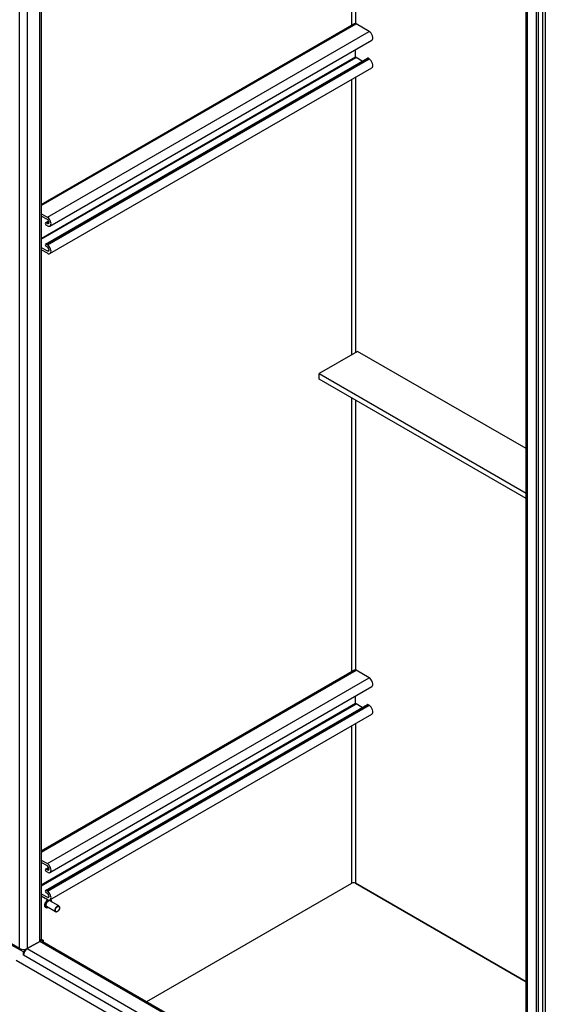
# Model space of a CAD drawing. Extents: x 807 to 1172, y 30 to 260.
# Tile 212 of 214: x 1108 to 1125, y 200 to 231. Entities that reach past the tile are written whole.
import ezdxf

# ---------------------------------------------------------------- set-up
doc = ezdxf.new("R2010")
doc.units = 0
doc.header["$LTSCALE"] = 4
doc.header["$MEASUREMENT"] = 0
doc.layers.get('0').update_dxf_attribs({"linetype": 'CONTINUOUS'})

msp = doc.modelspace()

# ---------------------------------------------------------------- linework, layer by layer
for p, q in [((1108.396, 201.591), (1108.396, 243.994)), ((1108.633, 243.937), (1108.633, 201.591)), ((1109.019, 201.813), (1109.019, 243.714)), ((1109.068, 243.686), (1109.068, 201.882)), ((1118.741, 230.341), (1118.741, 235.336)), ((1118.854, 235.271), (1118.854, 230.389)), ((1124.167, 193.167), (1124.167, 234.241)), ((1124.208, 234.217), (1124.208, 193.11)), ((1124.693, 193.433), (1124.693, 234.181)), ((1124.768, 234.224), (1124.768, 193.433)), ((1124.483, 234.059), (1124.483, 192.951)), ((1124.545, 234.095), (1124.545, 192.987)), ((1109.068, 224.72), (1118.872, 230.381)), ((1109.068, 224.756), (1118.808, 230.379)), ((1119.281, 230.145), (1118.872, 230.381)), ((1109.259, 224.359), (1119.281, 230.145)), ((1109.34, 224.085), (1119.362, 229.871)), ((1118.861, 229.351), (1118.861, 229.582)), ((1109.068, 223.697), (1118.861, 229.351)), ((1109.068, 223.671), (1118.872, 229.331)), ((1109.204, 223.523), (1119.226, 229.309)), ((1109.227, 223.521), (1119.249, 229.307)), ((1109.259, 223.502), (1119.281, 229.288)), ((1119.068, 229.218), (1118.872, 229.331)), ((1119.281, 229.288), (1119.249, 229.307)), ((1109.34, 223.228), (1119.362, 229.014)), ((1118.741, 220.079), (1118.741, 228.656)), ((1118.854, 228.721), (1118.854, 220.143)), ((1109.068, 224.469), (1109.259, 224.359)), ((1109.259, 224.286), (1109.068, 224.396)), ((1109.204, 224.187), (1109.298, 224.242)), ((1109.226, 224.185), (1109.304, 224.23)), ((1109.226, 224.185), (1109.259, 224.166)), ((1109.259, 224.093), (1109.226, 224.112)), ((1109.259, 224.166), (1109.311, 224.196)), ((1109.227, 223.521), (1109.259, 223.502)), ((1109.259, 223.429), (1109.227, 223.448)), ((1109.068, 223.42), (1109.259, 223.309)), ((1109.259, 223.236), (1109.068, 223.347)), ((1109.259, 223.309), (1109.311, 223.339)), ((1118.922, 220.183), (1117.726, 219.492)), ((1124.167, 217.155), (1118.922, 220.183)), ((1117.726, 219.492), (1124.167, 215.773)), ((1117.726, 219.319), (1117.726, 219.492)), ((1124.167, 215.601), (1117.726, 219.319)), ((1118.741, 210.219), (1118.741, 218.733)), ((1118.854, 218.668), (1118.854, 210.267)), ((1109.068, 204.598), (1118.872, 210.259)), ((1109.068, 204.634), (1118.808, 210.257)), ((1109.259, 204.237), (1119.281, 210.023)), ((1119.281, 210.023), (1118.872, 210.259)), ((1109.34, 203.963), (1119.362, 209.749)), ((1118.861, 209.229), (1118.861, 209.46)), ((1109.068, 203.575), (1118.861, 209.229)), ((1109.068, 203.549), (1118.872, 209.209)), ((1109.204, 203.401), (1119.226, 209.187)), ((1109.227, 203.399), (1119.249, 209.185)), ((1109.259, 203.38), (1119.281, 209.166)), ((1119.068, 209.096), (1118.872, 209.209)), ((1119.281, 209.166), (1119.249, 209.185)), ((1109.34, 203.106), (1119.362, 208.892)), ((1118.741, 203.627), (1118.741, 208.534)), ((1118.854, 208.599), (1118.854, 203.627)), ((1109.068, 204.347), (1109.259, 204.237)), ((1109.259, 204.164), (1109.068, 204.274)), ((1109.204, 204.065), (1109.298, 204.12)), ((1109.226, 204.063), (1109.304, 204.108)), ((1109.226, 204.063), (1109.259, 204.044)), ((1109.259, 203.971), (1109.226, 203.99)), ((1109.259, 204.044), (1109.311, 204.074)), ((1112.359, 199.942), (1118.741, 203.627)), ((1112.359, 199.942), (1118.741, 203.627)), ((1118.854, 203.627), (1124.167, 200.559)), ((1124.167, 200.559), (1118.854, 203.627)), ((1109.068, 203.298), (1109.259, 203.188)), ((1109.259, 203.114), (1109.068, 203.225)), ((1109.227, 203.399), (1109.259, 203.38)), ((1109.259, 203.307), (1109.227, 203.326)), ((1109.259, 203.188), (1109.311, 203.217)), ((1109.617, 202.922), (1109.34, 203.081)), ((1109.211, 202.869), (1109.208, 202.871)), ((1109.511, 202.738), (1109.235, 202.898)), ((1109.573, 202.749), (1109.564, 202.744)), ((1109.639, 202.862), (1109.639, 202.873)), ((1108.396, 201.591), (1108.141, 201.738)), ((1108.515, 201.487), (1108.141, 201.703)), ((1108.633, 201.591), (1109.019, 201.813)), ((1109.019, 201.813), (1108.633, 201.591)), ((1123.548, 193.425), (1109.019, 201.813)), ((1109.047, 201.826), (1109.041, 201.829)), ((1109.068, 201.886), (1109.128, 201.851)), ((1109.128, 201.851), (1109.087, 201.828)), ((1109.102, 201.822), (1123.548, 193.482)), ((1109.128, 201.851), (1109.128, 201.807)), ((1108.508, 201.563), (1108.566, 201.529)), ((1108.553, 201.509), (1108.515, 201.487)), ((1108.515, 201.386), (1108.515, 201.487)), ((1108.515, 201.386), (1108.515, 201.386)), ((1124.483, 192.167), (1108.515, 201.386)), ((1108.515, 201.386), (1108.515, 201.386)), ((1108.515, 201.386), (1108.515, 201.386)), ((1108.633, 201.591), (1123.548, 192.98)), ((1124.333, 191.958), (1108.29, 201.22))]:
    msp.add_line(p, q)
for centre, major_axis, start_param, end_param in [((1118.872, 230.294), (-0.0529, 0.0916), 5.497787, 5.750467), ((1119.281, 230.012), (0.081, -0.141), 0, 2.356194), ((1118.872, 229.345), (-0.008, 0.0139), 0.785398, 2.356194), ((1119.249, 229.27), (-0.0224, 0.0388), 5.497787, 6.283185), ((1119.281, 229.155), (0.081, -0.141), 0, 2.356194), ((1109.226, 224.148), (-0.0224, 0.0388), 5.497787, 8.63938), ((1109.259, 224.226), (0.081, -0.141), 5.497787, 8.63938), ((1109.259, 224.226), (0.0366, -0.0634), 5.497787, 8.63938), ((1109.227, 223.484), (-0.0224, 0.0388), 5.497787, 8.63938), ((1109.259, 223.369), (0.081, -0.141), 5.497787, 8.63938), ((1109.259, 223.369), (0.0366, -0.0634), 5.497787, 8.63938), ((1118.872, 210.173), (-0.0529, 0.0916), 5.497787, 5.750467), ((1119.281, 209.89), (0.081, -0.141), 0, 2.356194), ((1118.872, 209.223), (-0.008, 0.0139), 0.785398, 2.356194), ((1119.249, 209.148), (-0.0224, 0.0388), 5.497787, 6.283185), ((1119.281, 209.033), (0.081, -0.141), 0, 2.356194), ((1109.259, 204.104), (0.081, -0.141), 5.497787, 8.63938), ((1109.259, 204.104), (0.0366, -0.0634), 5.497787, 8.63938), ((1109.226, 204.026), (-0.0224, 0.0388), 5.497787, 8.63938), ((1118.798, 203.595), (0.0793, 0), 0.785398, 2.356194), ((1109.227, 203.362), (-0.0224, 0.0388), 5.497787, 8.63938), ((1109.259, 203.247), (0.081, -0.141), 5.497787, 8.63938), ((1109.259, 203.247), (0.0366, -0.0634), 5.497787, 8.63938), ((1109.279, 202.994), (-0.071, -0.123), 3.986457, 6.283185), ((1109.283, 202.992), (-0.071, -0.123), 3.980408, 6.283185), ((1109.288, 202.989), (-0.068, -0.118), 3.906913, 6.961205), ((1109.288, 202.989), (-0.0529, -0.0916), 3.141593, 6.283185), ((1109.288, 202.989), (0.068, 0.118), 5.605165, 6.390701), ((1109.564, 202.83), (0.0529, 0.0916), 5.497787, 10.210176), ((1108.9, 201.882), (0.167, 0), 5.497787, 6.283185), ((1109.019, 201.677), (0.084, 0.145), 0, 0.785398), ((1108.515, 201.659), (-0.167, 0), 0.785398, 2.356194), ((1108.633, 201.454), (0.084, 0.145), 0.785398, 2.356194)]:
    msp.add_ellipse(centre, major_axis=major_axis, ratio=0.57735, start_param=start_param, end_param=end_param)
msp.add_ellipse((1109.573, 202.825), major_axis=(0.0462, 0.0801), ratio=0.57735)
for points, knots in [([(1118.808, 230.379), (1118.814, 230.383), (1118.82, 230.386), (1118.836, 230.391), (1118.846, 230.391), (1118.854, 230.389)], [0.298444, 0.298444, 0.298444, 0.298444, 0.3642555, 0.3642555, 0.4694587, 0.4694587, 0.4694587, 0.4694587]), ([(1118.808, 210.257), (1118.814, 210.261), (1118.82, 210.264), (1118.836, 210.269), (1118.846, 210.269), (1118.854, 210.267)], [0.298444, 0.298444, 0.298444, 0.298444, 0.3642555, 0.3642555, 0.4694587, 0.4694587, 0.4694587, 0.4694587]), ([(1109.208, 202.871), (1109.2, 202.875), (1109.193, 202.882), (1109.183, 202.898), (1109.18, 202.908), (1109.176, 202.93), (1109.176, 202.943), (1109.179, 202.969), (1109.182, 202.984), (1109.192, 203.011), (1109.198, 203.025), (1109.214, 203.052), (1109.222, 203.064), (1109.242, 203.086), (1109.252, 203.096), (1109.266, 203.105), (1109.268, 203.107), (1109.271, 203.108)], [2.281276, 2.281276, 2.281276, 2.281276, 2.574184, 2.574184, 2.88306, 2.88306, 3.208865, 3.208865, 3.536815, 3.536815, 3.863436, 3.863436, 4.189488, 4.189488, 4.516189, 4.516189, 4.588824, 4.588824, 4.588824, 4.588824]), ([(1109.355, 203.115), (1109.362, 203.111), (1109.368, 203.105), (1109.378, 203.089), (1109.382, 203.079), (1109.385, 203.064), (1109.385, 203.06), (1109.385, 203.055)], [5.4390928, 5.4390928, 5.4390928, 5.4390928, 5.7157762, 5.7157762, 6.0246522, 6.0246522, 6.1434357, 6.1434357, 6.1434357, 6.1434357]), ([(1109.28, 202.872), (1109.275, 202.87), (1109.27, 202.867), (1109.254, 202.862), (1109.243, 202.861), (1109.225, 202.863), (1109.218, 202.865), (1109.211, 202.869)], [7.8438947, 7.8438947, 7.8438947, 7.8438947, 7.9857896, 7.9857896, 8.3109864, 8.3109864, 8.5644615, 8.5644615, 8.5644615, 8.5644615])]:
    msp.add_open_spline(points, degree=3, knots=knots)

doc.saveas('drawing.dxf')
